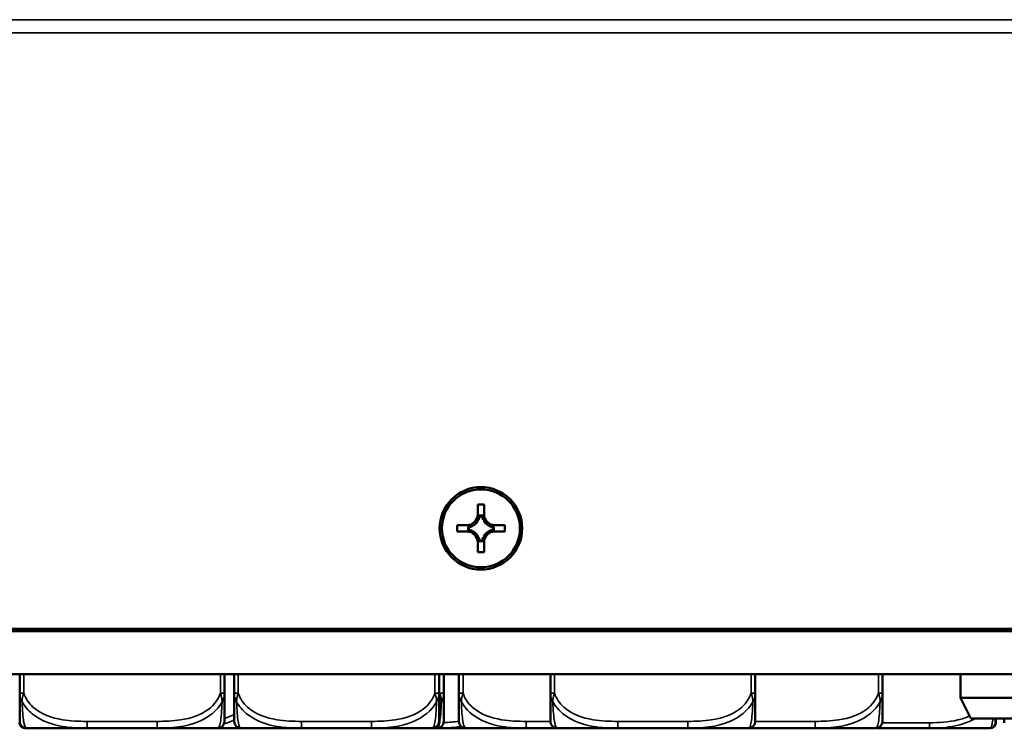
# Model space of a CAD drawing. Header units: inches. Extents: x 3.3 to 44.7, y 1.4 to 39.2.
# Tile 52 of 85: x 27.9 to 30.7, y 18.8 to 20.9. Entities that reach past the tile are written whole.
import ezdxf

# ---------------------------------------------------------------- set-up
doc = ezdxf.new("R2010")
doc.units = ezdxf.units.IN
doc.header["$MEASUREMENT"] = 0
doc.layers.add('Visible (ANSI)', color=7, linetype='Continuous', lineweight=50)
doc.layers.add('Visible Narrow (ANSI)', color=7, linetype='Continuous', lineweight=35)

msp = doc.modelspace()

# ---------------------------------------------------------------- linework, layer by layer
at = {"layer": 'Visible (ANSI)'}
for p, q in [((29.1755, 19.4596), (29.1755, 19.4871)), ((29.1755, 19.4871), (29.1935, 19.4871)), ((29.1935, 19.4871), (29.1935, 19.4596)), ((29.1896, 19.4552), (29.1794, 19.4552)), ((29.1883, 19.4535), (29.1808, 19.4535)), ((29.116, 19.4096), (29.116, 19.4276)), ((29.116, 19.4276), (29.1435, 19.4276)), ((29.116, 19.4276), (29.1595, 19.4272)), ((29.1476, 19.4234), (29.1476, 19.4132)), ((29.1492, 19.422), (29.1492, 19.4145)), ((29.1634, 19.4272), (29.1595, 19.4272)), ((29.1595, 19.4272), (29.1595, 19.4251)), ((29.1777, 19.4433), (29.1755, 19.4433)), ((29.1935, 19.4433), (29.1914, 19.4433)), ((29.2096, 19.4272), (29.2056, 19.4272)), ((29.2096, 19.4272), (29.253, 19.4276)), ((29.2096, 19.4251), (29.2096, 19.4272)), ((29.2198, 19.4145), (29.2198, 19.422)), ((29.2214, 19.4132), (29.2214, 19.4234)), ((29.2255, 19.4276), (29.253, 19.4276)), ((29.253, 19.4276), (29.253, 19.4096)), ((29.1435, 19.4096), (29.116, 19.4096)), ((29.1595, 19.4114), (29.1595, 19.4093)), ((29.2096, 19.4093), (29.2096, 19.4114)), ((29.253, 19.4096), (29.2255, 19.4096)), ((29.1755, 19.3932), (29.1777, 19.3932)), ((29.1755, 19.3501), (29.1755, 19.3776)), ((29.1794, 19.3815), (29.1896, 19.3815)), ((29.1808, 19.3829), (29.1883, 19.3829)), ((29.1914, 19.3932), (29.1935, 19.3932)), ((29.1935, 19.3776), (29.1935, 19.3501)), ((29.1935, 19.3501), (29.1755, 19.3501)), ((20.8263, 19.1223), (43.8427, 19.1223)), ((43.5445, 19.1284), (21.1245, 19.1284)), ((43.5445, 19.1278), (21.1245, 19.1278)), ((26.9206, 19.1257), (30.5674, 19.1257)), ((30.5674, 19.1278), (30.5674, 19.1223)), ((43.6796, 18.9973), (20.9807, 18.9973)), ((27.8544, 18.9973), (27.8544, 18.9429)), ((28.4449, 18.9429), (28.4449, 18.9973)), ((28.473, 18.9973), (28.473, 18.9429)), ((29.0636, 18.9429), (29.0636, 18.9973)), ((29.0773, 18.9429), (29.0773, 18.9973)), ((29.1212, 18.9973), (29.1212, 18.9429)), ((29.385, 18.9973), (29.385, 18.9429)), ((29.9756, 18.9429), (29.9756, 18.9973)), ((30.3426, 18.9429), (30.3426, 18.9973)), ((30.5674, 18.9973), (30.5674, 18.9295)), ((34.6892, 18.9295), (30.5674, 18.9295)), ((30.5674, 18.9295), (30.5974, 18.8695)), ((30.5974, 18.8695), (34.6592, 18.8695)), ((27.8696, 18.8418), (27.8741, 18.8418)), ((27.8741, 18.8418), (28.0485, 18.8418)), ((28.0485, 18.8418), (28.2508, 18.8418)), ((28.2508, 18.8418), (28.4253, 18.8418)), ((28.4253, 18.8418), (28.4927, 18.8418)), ((28.4927, 18.8418), (28.6671, 18.8418)), ((28.6671, 18.8418), (28.8694, 18.8418)), ((28.8694, 18.8418), (29.0439, 18.8418)), ((29.0439, 18.8418), (29.0576, 18.8418)), ((29.0576, 18.8418), (29.0583, 18.8418)), ((29.0583, 18.8418), (29.1409, 18.8418)), ((29.1409, 18.8418), (29.3153, 18.8418)), ((29.3153, 18.8418), (29.4047, 18.8418)), ((29.4047, 18.8418), (29.5791, 18.8418)), ((29.5791, 18.8418), (29.7814, 18.8418)), ((29.7814, 18.8418), (29.9559, 18.8418)), ((29.9559, 18.8418), (30.1485, 18.8418)), ((30.1485, 18.8418), (30.3229, 18.8418)), ((30.4091, 18.8418), (30.4783, 18.8418)), ((30.4783, 18.8418), (30.6531, 18.8418)), ((30.6531, 18.8418), (30.6537, 18.8418))]:
    msp.add_line(p, q, dxfattribs=at)
for centre, radius, start, end in [((27.8696, 18.8576), 0.0157, 180, 270), ((27.8741, 18.8615), 0.0197, 180, 270), ((28.4253, 18.8615), 0.0197, 270, 0), ((28.4927, 18.8615), 0.0197, 180, 270), ((29.0439, 18.8615), 0.0197, 270, 0), ((29.0576, 18.8615), 0.0197, 270, 0), ((29.1409, 18.8615), 0.0197, 180, 270), ((29.4047, 18.8615), 0.0197, 180, 270), ((29.9559, 18.8615), 0.0197, 270, 0), ((30.3229, 18.8615), 0.0197, 270, 0), ((30.6531, 18.8576), 0.0157, 270, 0), ((30.6537, 18.8576), 0.0157, 270, 0)]:
    msp.add_arc(centre, radius, start, end, dxfattribs=at)
for major_axis in [(0.119, 0), (0.1125, 0)]:
    msp.add_ellipse((29.1845, 19.4186), major_axis=major_axis, ratio=0.999985, dxfattribs=at)
for centre, major_axis, ratio, start_param, end_param in [((29.1435, 19.4596), (0.032, 0), 0.999985, 4.712389, 6.283185), ((29.1435, 19.4546), (0, 0.0365), 0.983455, 4.397645, 4.728932), ((29.1435, 19.4592), (0.0377, 0), 0.999985, 5.846112, 6.13172), ((29.2255, 19.4592), (-0.0377, 0), 0.999985, 0.151466, 0.437073), ((29.2255, 19.4546), (0, -0.0365), 0.983455, 4.695846, 5.027133), ((29.2255, 19.4596), (-0.032, 0), 0.999985, 0, 1.570796), ((29.1482, 19.4593), (0.0337, -0.0134), 0.988199, 5.070915, 5.402202), ((29.1435, 19.4592), (-0.0377, 0), 0.999985, 1.722262, 2.007869), ((29.1435, 19.4592), (-0.0377, 0), 0.999985, 2.127289, 2.5851), ((29.2255, 19.4592), (-0.0377, 0), 0.999985, 0.556493, 1.014303), ((29.2255, 19.4592), (-0.0377, 0), 0.999985, 1.133723, 1.419331), ((29.2208, 19.4593), (0.0337, 0.0134), 0.988199, 4.022576, 4.353863), ((29.1435, 19.3776), (0.032, 0), 0.999985, 0, 1.570796), ((29.1482, 19.3773), (-0.0337, 0.0134), 0.988199, 4.772715, 5.104002), ((29.1435, 19.3772), (0.0377, 0), 0.999985, 1.133723, 1.419331), ((29.1435, 19.3772), (0.0377, 0), 0.999985, 0.556493, 1.014303), ((29.2255, 19.3776), (-0.032, 0), 0.999985, 4.712389, 6.283185), ((29.2255, 19.3772), (0.0377, 0), 0.999985, 2.127289, 2.5851), ((29.2255, 19.3772), (0.0377, 0), 0.999985, 1.722262, 2.007869), ((29.2208, 19.3773), (-0.0337, -0.0134), 0.988199, 4.320776, 4.652063), ((29.1435, 19.3772), (0.0377, 0), 0.999985, 0.151466, 0.437073), ((29.1435, 19.3821), (0, 0.0359), 0.999504, 4.695846, 5.027133), ((29.2255, 19.3772), (-0.0377, 0), 0.999985, 5.846112, 6.13172), ((29.2255, 19.3821), (0, -0.0359), 0.999504, 4.397645, 4.728932)]:
    msp.add_ellipse(centre, major_axis=major_axis, ratio=ratio, start_param=start_param, end_param=end_param, dxfattribs=at)
for points in [[(29.1755, 19.4393), (29.1755, 19.4504), (29.1755, 19.4596)], [(29.1935, 19.4596), (29.1935, 19.4504), (29.1935, 19.4393)], [(29.1435, 19.4276), (29.1526, 19.4276), (29.1634, 19.4272)], [(29.2056, 19.4272), (29.2164, 19.4276), (29.2255, 19.4276)], [(29.1634, 19.4092), (29.1526, 19.4096), (29.1435, 19.4096)], [(29.1755, 19.3776), (29.1755, 19.3867), (29.1755, 19.3971)], [(29.1935, 19.3971), (29.1935, 19.3867), (29.1935, 19.3776)], [(29.2255, 19.4096), (29.2164, 19.4096), (29.2056, 19.4092)]]:
    msp.add_rational_spline(points, [1, 1.0434797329, 1], degree=2, dxfattribs=at)
for points, degree in [([(29.1794, 19.4552), (29.1801, 19.4544), (29.1808, 19.4535)], 2), ([(29.1896, 19.4552), (29.1889, 19.4544), (29.1883, 19.4535)], 2), ([(29.1476, 19.4234), (29.1484, 19.4227), (29.1492, 19.422)], 2), ([(29.2214, 19.4234), (29.2206, 19.4227), (29.2198, 19.422)], 2), ([(29.1476, 19.4132), (29.1484, 19.4139), (29.1492, 19.4145)], 2), ([(29.2214, 19.4132), (29.2206, 19.4139), (29.2198, 19.4145)], 2), ([(29.1794, 19.3815), (29.1801, 19.3822), (29.1808, 19.3829)], 2), ([(29.1896, 19.3815), (29.1889, 19.3822), (29.1883, 19.3829)], 2), ([(30.3265, 18.8421), (30.3265, 18.8421), (30.3266, 18.8421), (30.3266, 18.8421)], 3)]:
    msp.add_open_spline(points, degree=degree, dxfattribs=at)
for points, knots in [([(27.8544, 18.9429), (27.8544, 18.9247), (27.8544, 18.9088), (27.8544, 18.8972), (27.8544, 18.8791), (27.8544, 18.8702), (27.8544, 18.8657), (27.8544, 18.8623), (27.8544, 18.8615), (27.8544, 18.8615)], [-0.7968224, -0.7968224, -0.7968224, -0.7968224, -0.6514613, -0.6514613, -0.6514613, -0.427691, -0.427691, -0.427691, -0.2569517, -0.2569517, -0.2569517, -0.2569517]), ([(28.4449, 18.8615), (28.4449, 18.8615), (28.4449, 18.8624), (28.4449, 18.8663), (28.4449, 18.8715), (28.4449, 18.8819), (28.4449, 18.9029), (28.4449, 18.9138), (28.4449, 18.9274), (28.4449, 18.9429)], [0.2569537, 0.2569537, 0.2569537, 0.2569537, 0.4371919, 0.4371919, 0.4371919, 0.6739428, 0.6739428, 0.6739428, 0.7963818, 0.7963818, 0.7963818, 0.7963818]), ([(28.473, 18.9429), (28.473, 18.9247), (28.473, 18.9088), (28.473, 18.8972), (28.473, 18.8791), (28.473, 18.8702), (28.473, 18.8657), (28.473, 18.8623), (28.473, 18.8615), (28.473, 18.8615)], [-0.7968224, -0.7968224, -0.7968224, -0.7968224, -0.6514613, -0.6514613, -0.6514613, -0.427691, -0.427691, -0.427691, -0.2569517, -0.2569517, -0.2569517, -0.2569517]), ([(29.0636, 18.8615), (29.0636, 18.8615), (29.0636, 18.8624), (29.0636, 18.8663), (29.0636, 18.8715), (29.0636, 18.8819), (29.0636, 18.9029), (29.0636, 18.9138), (29.0636, 18.9274), (29.0636, 18.9429)], [0.2569537, 0.2569537, 0.2569537, 0.2569537, 0.4371919, 0.4371919, 0.4371919, 0.6739428, 0.6739428, 0.6739428, 0.7963818, 0.7963818, 0.7963818, 0.7963818]), ([(29.0773, 18.8615), (29.0773, 18.8615), (29.0773, 18.8624), (29.0773, 18.8663), (29.0773, 18.8715), (29.0773, 18.8819), (29.0773, 18.9029), (29.0773, 18.9138), (29.0773, 18.9274), (29.0773, 18.9429)], [0.2569537, 0.2569537, 0.2569537, 0.2569537, 0.4371919, 0.4371919, 0.4371919, 0.6739428, 0.6739428, 0.6739428, 0.7963818, 0.7963818, 0.7963818, 0.7963818]), ([(29.1212, 18.9429), (29.1212, 18.9247), (29.1212, 18.9088), (29.1212, 18.8972), (29.1212, 18.8791), (29.1212, 18.8702), (29.1212, 18.8657), (29.1212, 18.8623), (29.1212, 18.8615), (29.1212, 18.8615)], [-0.7968224, -0.7968224, -0.7968224, -0.7968224, -0.6514613, -0.6514613, -0.6514613, -0.427691, -0.427691, -0.427691, -0.2569517, -0.2569517, -0.2569517, -0.2569517]), ([(29.385, 18.9429), (29.385, 18.9247), (29.385, 18.9088), (29.385, 18.8972), (29.385, 18.8791), (29.385, 18.8702), (29.385, 18.8657), (29.385, 18.8623), (29.385, 18.8615), (29.385, 18.8615)], [-0.7968224, -0.7968224, -0.7968224, -0.7968224, -0.6514613, -0.6514613, -0.6514613, -0.427691, -0.427691, -0.427691, -0.2569517, -0.2569517, -0.2569517, -0.2569517]), ([(29.9756, 18.8615), (29.9756, 18.8615), (29.9756, 18.8624), (29.9756, 18.8663), (29.9756, 18.8715), (29.9756, 18.8819), (29.9756, 18.9029), (29.9756, 18.9138), (29.9756, 18.9274), (29.9756, 18.9429)], [0.2569537, 0.2569537, 0.2569537, 0.2569537, 0.4371919, 0.4371919, 0.4371919, 0.6739428, 0.6739428, 0.6739428, 0.7963818, 0.7963818, 0.7963818, 0.7963818]), ([(30.3426, 18.8615), (30.3426, 18.8615), (30.3426, 18.8624), (30.3426, 18.8663), (30.3426, 18.8715), (30.3426, 18.8819), (30.3426, 18.9029), (30.3426, 18.9138), (30.3426, 18.9274), (30.3426, 18.9429)], [0.2569537, 0.2569537, 0.2569537, 0.2569537, 0.4371919, 0.4371919, 0.4371919, 0.6739428, 0.6739428, 0.6739428, 0.7963818, 0.7963818, 0.7963818, 0.7963818]), ([(30.6689, 18.8576), (30.6689, 18.8576), (30.6689, 18.8576), (30.6689, 18.8577), (30.6689, 18.8582), (30.6689, 18.8611), (30.6689, 18.8695)], [0, 0, 0, 0, 0.0272471, 0.0272471, 0.0272471, 0.2437628, 0.2437628, 0.2437628, 0.2437628]), ([(30.6694, 18.8576), (30.6694, 18.8576), (30.6694, 18.8576), (30.6694, 18.8577), (30.6694, 18.8582), (30.6694, 18.8611), (30.6694, 18.8695)], [0, 0, 0, 0, 0.0272471, 0.0272471, 0.0272471, 0.2437628, 0.2437628, 0.2437628, 0.2437628]), ([(30.6938, 18.8696), (30.6938, 18.8681), (30.6938, 18.8669), (30.6938, 18.8657), (30.6938, 18.8594), (30.6938, 18.8576), (30.6938, 18.8576)], [-0.2437628, -0.2437628, -0.2437628, -0.2437628, -0.20743, -0.20743, -0.20743, 0, 0, 0, 0]), ([(30.3265, 18.8421), (30.3277, 18.8421), (30.329, 18.8421), (30.3322, 18.8421), (30.3343, 18.8421), (30.3405, 18.8421), (30.3446, 18.8421), (30.3543, 18.8421), (30.3599, 18.842), (30.3797, 18.8419), (30.3937, 18.8418), (30.4082, 18.8418), (30.4087, 18.8418), (30.4091, 18.8418)], [-0.2059326, -0.2059326, -0.2059326, -0.2059326, -0.196499, -0.196499, -0.1809939, -0.1809939, -0.149741, -0.149741, -0.1073162, -0.1073162, 0, 0, 0.0033356, 0.0033356, 0.0033356, 0.0033356])]:
    msp.add_open_spline(points, degree=3, knots=knots, dxfattribs=at)
at = {"layer": 'Visible Narrow (ANSI)'}
for p, q in [((21.1245, 20.8865), (43.5445, 20.8865)), ((21.1245, 20.8489), (43.5445, 20.8489)), ((27.8662, 18.9429), (27.8662, 18.9973)), ((28.4331, 18.9973), (28.4331, 18.9429)), ((28.4848, 18.9429), (28.4848, 18.9973)), ((29.0518, 18.9973), (29.0518, 18.9429)), ((29.0655, 18.9973), (29.0655, 18.9429)), ((29.133, 18.9429), (29.133, 18.9973)), ((29.3968, 18.9429), (29.3968, 18.9973)), ((29.9638, 18.9973), (29.9638, 18.9429)), ((30.3308, 18.9973), (30.3308, 18.9429)), ((27.8544, 18.9429), (27.8662, 18.9429)), ((28.4331, 18.9429), (28.4449, 18.9429)), ((28.473, 18.9429), (28.4848, 18.9429)), ((29.0518, 18.9429), (29.0636, 18.9429)), ((29.0655, 18.9429), (29.0773, 18.9429)), ((29.1212, 18.9429), (29.133, 18.9429)), ((29.385, 18.9429), (29.3968, 18.9429)), ((29.9638, 18.9429), (29.9756, 18.9429)), ((30.3308, 18.9429), (30.3426, 18.9429)), ((28.0485, 18.8615), (28.0485, 18.8418)), ((28.2508, 18.8615), (28.0485, 18.8615)), ((28.2508, 18.8615), (28.2508, 18.8418)), ((28.6671, 18.8615), (28.6671, 18.8418)), ((28.8694, 18.8615), (28.6671, 18.8615)), ((28.8694, 18.8615), (28.8694, 18.8418)), ((29.3153, 18.8615), (29.3153, 18.8418)), ((29.385, 18.8615), (29.3153, 18.8615)), ((29.5791, 18.8615), (29.5791, 18.8418)), ((29.7814, 18.8615), (29.5791, 18.8615)), ((29.7814, 18.8615), (29.7814, 18.8418)), ((30.1485, 18.8615), (29.9756, 18.8615)), ((30.1485, 18.8615), (30.1485, 18.8418)), ((30.4783, 18.8576), (30.3422, 18.8576)), ((30.4783, 18.8576), (30.4783, 18.8418)), ((29.0583, 18.8418), (29.0583, 18.8418))]:
    msp.add_line(p, q, dxfattribs=at)
for points, knots in [([(27.8544, 18.9429), (27.8544, 18.9415), (27.8545, 18.9401), (27.8547, 18.9373), (27.8549, 18.936), (27.8553, 18.9338), (27.8554, 18.9329), (27.8558, 18.9316), (27.8559, 18.931), (27.8563, 18.9294), (27.8566, 18.9284), (27.8575, 18.9256), (27.8582, 18.9239), (27.8596, 18.9207), (27.8604, 18.9192), (27.8612, 18.9178)], [-0.0532704, -0.0532704, -0.0532704, -0.0532704, -0.04377373, -0.04377373, -0.03521335, -0.03521335, -0.02986312, -0.02986312, -0.02651922, -0.02651922, -0.01983142, -0.01983142, -0.00913095, -0.00913095, 0.00023197, 0.00023197, 0.00023197, 0.00023197]), ([(27.8612, 18.9178), (27.8612, 18.9192), (27.8613, 18.9207), (27.8615, 18.9239), (27.8617, 18.9256), (27.8621, 18.9284), (27.8623, 18.9294), (27.8627, 18.931), (27.8628, 18.9316), (27.8631, 18.9329), (27.8633, 18.9338), (27.8639, 18.936), (27.8643, 18.9373), (27.8652, 18.9401), (27.8657, 18.9415), (27.8662, 18.9429)], [-0.00023197, -0.00023197, -0.00023197, -0.00023197, 0.00913095, 0.00913095, 0.01983142, 0.01983142, 0.02651922, 0.02651922, 0.02986312, 0.02986312, 0.03521335, 0.03521335, 0.04377373, 0.04377373, 0.0532704, 0.0532704, 0.0532704, 0.0532704]), ([(28.0485, 18.8615), (28.0249, 18.8615), (28.0009, 18.8624), (27.9775, 18.8663), (27.9468, 18.8715), (27.9159, 18.8819), (27.8927, 18.9029), (27.8807, 18.9138), (27.8711, 18.9274), (27.8662, 18.9429)], [0.2569537, 0.2569537, 0.2569537, 0.2569537, 0.4371919, 0.4371919, 0.4371919, 0.6739428, 0.6739428, 0.6739428, 0.7963818, 0.7963818, 0.7963818, 0.7963818]), ([(28.4331, 18.9429), (28.4274, 18.9247), (28.4149, 18.9088), (28.3997, 18.8972), (28.3763, 18.8791), (28.3471, 18.8702), (28.3181, 18.8657), (28.2959, 18.8623), (28.2732, 18.8615), (28.2508, 18.8615)], [-0.7968224, -0.7968224, -0.7968224, -0.7968224, -0.6514613, -0.6514613, -0.6514613, -0.427691, -0.427691, -0.427691, -0.2569517, -0.2569517, -0.2569517, -0.2569517]), ([(28.4331, 18.9429), (28.4337, 18.9415), (28.4342, 18.9401), (28.435, 18.9373), (28.4354, 18.936), (28.436, 18.9338), (28.4362, 18.9329), (28.4365, 18.9316), (28.4367, 18.931), (28.437, 18.9294), (28.4372, 18.9284), (28.4376, 18.9256), (28.4378, 18.9239), (28.4381, 18.9207), (28.4381, 18.9192), (28.4381, 18.9178)], [-0.0532704, -0.0532704, -0.0532704, -0.0532704, -0.04377373, -0.04377373, -0.03521335, -0.03521335, -0.02986312, -0.02986312, -0.02651922, -0.02651922, -0.01983142, -0.01983142, -0.00913095, -0.00913095, 0.00023197, 0.00023197, 0.00023197, 0.00023197]), ([(28.4381, 18.9178), (28.4389, 18.9192), (28.4397, 18.9207), (28.4411, 18.9239), (28.4418, 18.9256), (28.4427, 18.9284), (28.443, 18.9294), (28.4434, 18.931), (28.4436, 18.9316), (28.4439, 18.9329), (28.4441, 18.9338), (28.4444, 18.936), (28.4446, 18.9373), (28.4449, 18.9401), (28.4449, 18.9415), (28.4449, 18.9429)], [-0.00023197, -0.00023197, -0.00023197, -0.00023197, 0.00913095, 0.00913095, 0.01983142, 0.01983142, 0.02651922, 0.02651922, 0.02986312, 0.02986312, 0.03521335, 0.03521335, 0.04377373, 0.04377373, 0.0532704, 0.0532704, 0.0532704, 0.0532704]), ([(28.473, 18.9429), (28.473, 18.9415), (28.4731, 18.9401), (28.4733, 18.9373), (28.4735, 18.936), (28.4739, 18.9338), (28.4741, 18.9329), (28.4744, 18.9316), (28.4745, 18.931), (28.4749, 18.9294), (28.4752, 18.9284), (28.4762, 18.9256), (28.4768, 18.9239), (28.4783, 18.9207), (28.479, 18.9192), (28.4799, 18.9178)], [-0.0532704, -0.0532704, -0.0532704, -0.0532704, -0.04377373, -0.04377373, -0.03521335, -0.03521335, -0.02986312, -0.02986312, -0.02651922, -0.02651922, -0.01983142, -0.01983142, -0.00913095, -0.00913095, 0.00023197, 0.00023197, 0.00023197, 0.00023197]), ([(28.4799, 18.9178), (28.4799, 18.9192), (28.4799, 18.9207), (28.4801, 18.9239), (28.4803, 18.9256), (28.4808, 18.9284), (28.481, 18.9294), (28.4813, 18.931), (28.4814, 18.9316), (28.4817, 18.9329), (28.4819, 18.9338), (28.4825, 18.936), (28.4829, 18.9373), (28.4838, 18.9401), (28.4843, 18.9415), (28.4848, 18.9429)], [-0.00023197, -0.00023197, -0.00023197, -0.00023197, 0.00913095, 0.00913095, 0.01983142, 0.01983142, 0.02651922, 0.02651922, 0.02986312, 0.02986312, 0.03521335, 0.03521335, 0.04377373, 0.04377373, 0.0532704, 0.0532704, 0.0532704, 0.0532704]), ([(28.6671, 18.8615), (28.6435, 18.8615), (28.6195, 18.8624), (28.5961, 18.8663), (28.5654, 18.8715), (28.5346, 18.8819), (28.5113, 18.9029), (28.4993, 18.9138), (28.4897, 18.9274), (28.4848, 18.9429)], [0.2569537, 0.2569537, 0.2569537, 0.2569537, 0.4371919, 0.4371919, 0.4371919, 0.6739428, 0.6739428, 0.6739428, 0.7963818, 0.7963818, 0.7963818, 0.7963818]), ([(29.0518, 18.9429), (29.046, 18.9247), (29.0335, 18.9088), (29.0183, 18.8972), (28.9949, 18.8791), (28.9658, 18.8702), (28.9367, 18.8657), (28.9145, 18.8623), (28.8919, 18.8615), (28.8694, 18.8615)], [-0.7968224, -0.7968224, -0.7968224, -0.7968224, -0.6514613, -0.6514613, -0.6514613, -0.427691, -0.427691, -0.427691, -0.2569517, -0.2569517, -0.2569517, -0.2569517]), ([(29.0518, 18.9429), (29.0523, 18.9415), (29.0528, 18.9401), (29.0537, 18.9373), (29.0541, 18.936), (29.0546, 18.9338), (29.0549, 18.9329), (29.0552, 18.9316), (29.0553, 18.931), (29.0556, 18.9294), (29.0558, 18.9284), (29.0563, 18.9256), (29.0565, 18.9239), (29.0567, 18.9207), (29.0567, 18.9192), (29.0567, 18.9178)], [-0.0532704, -0.0532704, -0.0532704, -0.0532704, -0.04377373, -0.04377373, -0.03521335, -0.03521335, -0.02986312, -0.02986312, -0.02651922, -0.02651922, -0.01983142, -0.01983142, -0.00913095, -0.00913095, 0.00023197, 0.00023197, 0.00023197, 0.00023197]), ([(29.0567, 18.9178), (29.0576, 18.9192), (29.0583, 18.9207), (29.0598, 18.9239), (29.0604, 18.9256), (29.0613, 18.9284), (29.0617, 18.9294), (29.0621, 18.931), (29.0622, 18.9316), (29.0625, 18.9329), (29.0627, 18.9338), (29.0631, 18.936), (29.0632, 18.9373), (29.0635, 18.9401), (29.0636, 18.9415), (29.0636, 18.9429)], [-0.00023197, -0.00023197, -0.00023197, -0.00023197, 0.00913095, 0.00913095, 0.01983142, 0.01983142, 0.02651922, 0.02651922, 0.02986312, 0.02986312, 0.03521335, 0.03521335, 0.04377373, 0.04377373, 0.0532704, 0.0532704, 0.0532704, 0.0532704]), ([(29.0655, 18.9429), (29.066, 18.9415), (29.0665, 18.9401), (29.0674, 18.9373), (29.0678, 18.936), (29.0684, 18.9338), (29.0686, 18.9329), (29.0689, 18.9316), (29.069, 18.931), (29.0694, 18.9294), (29.0696, 18.9284), (29.07, 18.9256), (29.0702, 18.9239), (29.0704, 18.9207), (29.0705, 18.9192), (29.0705, 18.9178)], [-0.0532704, -0.0532704, -0.0532704, -0.0532704, -0.04377373, -0.04377373, -0.03521335, -0.03521335, -0.02986312, -0.02986312, -0.02651922, -0.02651922, -0.01983142, -0.01983142, -0.00913095, -0.00913095, 0.00023197, 0.00023197, 0.00023197, 0.00023197]), ([(29.0705, 18.9178), (29.0713, 18.9192), (29.0721, 18.9207), (29.0735, 18.9239), (29.0742, 18.9256), (29.0751, 18.9284), (29.0754, 18.9294), (29.0758, 18.931), (29.0759, 18.9316), (29.0763, 18.9329), (29.0764, 18.9338), (29.0768, 18.936), (29.077, 18.9373), (29.0772, 18.9401), (29.0773, 18.9415), (29.0773, 18.9429)], [-0.00023197, -0.00023197, -0.00023197, -0.00023197, 0.00913095, 0.00913095, 0.01983142, 0.01983142, 0.02651922, 0.02651922, 0.02986312, 0.02986312, 0.03521335, 0.03521335, 0.04377373, 0.04377373, 0.0532704, 0.0532704, 0.0532704, 0.0532704]), ([(29.1212, 18.9429), (29.1212, 18.9415), (29.1213, 18.9401), (29.1215, 18.9373), (29.1217, 18.936), (29.1221, 18.9338), (29.1223, 18.9329), (29.1226, 18.9316), (29.1227, 18.931), (29.1231, 18.9294), (29.1234, 18.9284), (29.1244, 18.9256), (29.125, 18.9239), (29.1265, 18.9207), (29.1272, 18.9192), (29.1281, 18.9178)], [-0.0532704, -0.0532704, -0.0532704, -0.0532704, -0.04377373, -0.04377373, -0.03521335, -0.03521335, -0.02986312, -0.02986312, -0.02651922, -0.02651922, -0.01983142, -0.01983142, -0.00913095, -0.00913095, 0.00023197, 0.00023197, 0.00023197, 0.00023197]), ([(29.1281, 18.9178), (29.128, 18.9192), (29.1281, 18.9207), (29.1283, 18.9239), (29.1285, 18.9256), (29.129, 18.9284), (29.1292, 18.9294), (29.1295, 18.931), (29.1296, 18.9316), (29.1299, 18.9329), (29.1301, 18.9338), (29.1307, 18.936), (29.1311, 18.9373), (29.132, 18.9401), (29.1325, 18.9415), (29.133, 18.9429)], [-0.00023197, -0.00023197, -0.00023197, -0.00023197, 0.00913095, 0.00913095, 0.01983142, 0.01983142, 0.02651922, 0.02651922, 0.02986312, 0.02986312, 0.03521335, 0.03521335, 0.04377373, 0.04377373, 0.0532704, 0.0532704, 0.0532704, 0.0532704]), ([(29.3153, 18.8615), (29.2917, 18.8615), (29.2677, 18.8624), (29.2443, 18.8663), (29.2136, 18.8715), (29.1828, 18.8819), (29.1595, 18.9029), (29.1475, 18.9138), (29.1379, 18.9274), (29.133, 18.9429)], [0.2569537, 0.2569537, 0.2569537, 0.2569537, 0.4371919, 0.4371919, 0.4371919, 0.6739428, 0.6739428, 0.6739428, 0.7963818, 0.7963818, 0.7963818, 0.7963818]), ([(29.385, 18.9429), (29.385, 18.9415), (29.3851, 18.9401), (29.3853, 18.9373), (29.3855, 18.936), (29.3859, 18.9338), (29.3861, 18.9329), (29.3864, 18.9316), (29.3865, 18.931), (29.3869, 18.9294), (29.3872, 18.9284), (29.3882, 18.9256), (29.3888, 18.9239), (29.3903, 18.9207), (29.391, 18.9192), (29.3919, 18.9178)], [-0.0532704, -0.0532704, -0.0532704, -0.0532704, -0.04377373, -0.04377373, -0.03521335, -0.03521335, -0.02986312, -0.02986312, -0.02651922, -0.02651922, -0.01983142, -0.01983142, -0.00913095, -0.00913095, 0.00023197, 0.00023197, 0.00023197, 0.00023197]), ([(29.3919, 18.9178), (29.3919, 18.9192), (29.3919, 18.9207), (29.3921, 18.9239), (29.3923, 18.9256), (29.3928, 18.9284), (29.393, 18.9294), (29.3933, 18.931), (29.3934, 18.9316), (29.3937, 18.9329), (29.3939, 18.9338), (29.3945, 18.936), (29.3949, 18.9373), (29.3958, 18.9401), (29.3963, 18.9415), (29.3968, 18.9429)], [-0.00023197, -0.00023197, -0.00023197, -0.00023197, 0.00913095, 0.00913095, 0.01983142, 0.01983142, 0.02651922, 0.02651922, 0.02986312, 0.02986312, 0.03521335, 0.03521335, 0.04377373, 0.04377373, 0.0532704, 0.0532704, 0.0532704, 0.0532704]), ([(29.5791, 18.8615), (29.5555, 18.8615), (29.5315, 18.8624), (29.5081, 18.8663), (29.4774, 18.8715), (29.4466, 18.8819), (29.4233, 18.9029), (29.4113, 18.9138), (29.4017, 18.9274), (29.3968, 18.9429)], [0.2569537, 0.2569537, 0.2569537, 0.2569537, 0.4371919, 0.4371919, 0.4371919, 0.6739428, 0.6739428, 0.6739428, 0.7963818, 0.7963818, 0.7963818, 0.7963818]), ([(29.9638, 18.9429), (29.958, 18.9247), (29.9455, 18.9088), (29.9303, 18.8972), (29.9069, 18.8791), (29.8778, 18.8702), (29.8487, 18.8657), (29.8265, 18.8623), (29.8039, 18.8615), (29.7814, 18.8615)], [-0.7968224, -0.7968224, -0.7968224, -0.7968224, -0.6514613, -0.6514613, -0.6514613, -0.427691, -0.427691, -0.427691, -0.2569517, -0.2569517, -0.2569517, -0.2569517]), ([(29.9638, 18.9429), (29.9643, 18.9415), (29.9648, 18.9401), (29.9657, 18.9373), (29.9661, 18.936), (29.9666, 18.9338), (29.9669, 18.9329), (29.9672, 18.9316), (29.9673, 18.931), (29.9676, 18.9294), (29.9678, 18.9284), (29.9683, 18.9256), (29.9685, 18.9239), (29.9687, 18.9207), (29.9687, 18.9192), (29.9687, 18.9178)], [-0.0532704, -0.0532704, -0.0532704, -0.0532704, -0.04377373, -0.04377373, -0.03521335, -0.03521335, -0.02986312, -0.02986312, -0.02651922, -0.02651922, -0.01983142, -0.01983142, -0.00913095, -0.00913095, 0.00023197, 0.00023197, 0.00023197, 0.00023197]), ([(29.9687, 18.9178), (29.9696, 18.9192), (29.9703, 18.9207), (29.9718, 18.9239), (29.9724, 18.9256), (29.9733, 18.9284), (29.9737, 18.9294), (29.9741, 18.931), (29.9742, 18.9316), (29.9745, 18.9329), (29.9747, 18.9338), (29.9751, 18.936), (29.9752, 18.9373), (29.9755, 18.9401), (29.9756, 18.9415), (29.9756, 18.9429)], [-0.00023197, -0.00023197, -0.00023197, -0.00023197, 0.00913095, 0.00913095, 0.01983142, 0.01983142, 0.02651922, 0.02651922, 0.02986312, 0.02986312, 0.03521335, 0.03521335, 0.04377373, 0.04377373, 0.0532704, 0.0532704, 0.0532704, 0.0532704]), ([(30.3308, 18.9429), (30.325, 18.9247), (30.3126, 18.9088), (30.2973, 18.8972), (30.2739, 18.8791), (30.2448, 18.8702), (30.2157, 18.8657), (30.1935, 18.8623), (30.1709, 18.8615), (30.1485, 18.8615)], [-0.7968224, -0.7968224, -0.7968224, -0.7968224, -0.6514613, -0.6514613, -0.6514613, -0.427691, -0.427691, -0.427691, -0.2569517, -0.2569517, -0.2569517, -0.2569517]), ([(30.3308, 18.9429), (30.3313, 18.9415), (30.3318, 18.9401), (30.3327, 18.9373), (30.3331, 18.936), (30.3337, 18.9338), (30.3339, 18.9329), (30.3342, 18.9316), (30.3343, 18.931), (30.3346, 18.9294), (30.3348, 18.9284), (30.3353, 18.9256), (30.3355, 18.9239), (30.3357, 18.9207), (30.3358, 18.9192), (30.3357, 18.9178)], [-0.0532704, -0.0532704, -0.0532704, -0.0532704, -0.04377373, -0.04377373, -0.03521335, -0.03521335, -0.02986312, -0.02986312, -0.02651922, -0.02651922, -0.01983142, -0.01983142, -0.00913095, -0.00913095, 0.00023197, 0.00023197, 0.00023197, 0.00023197]), ([(30.3357, 18.9178), (30.3366, 18.9192), (30.3373, 18.9207), (30.3388, 18.9239), (30.3394, 18.9256), (30.3404, 18.9284), (30.3407, 18.9294), (30.3411, 18.931), (30.3412, 18.9316), (30.3415, 18.9329), (30.3417, 18.9338), (30.3421, 18.936), (30.3423, 18.9373), (30.3425, 18.9401), (30.3426, 18.9415), (30.3426, 18.9429)], [-0.00023197, -0.00023197, -0.00023197, -0.00023197, 0.00913095, 0.00913095, 0.01983142, 0.01983142, 0.02651922, 0.02651922, 0.02986312, 0.02986312, 0.03521335, 0.03521335, 0.04377373, 0.04377373, 0.0532704, 0.0532704, 0.0532704, 0.0532704]), ([(27.8612, 18.9178), (27.8689, 18.9048), (27.8789, 18.893), (27.9159, 18.8628), (27.9477, 18.8521), (28.0019, 18.8428), (28.0251, 18.8415), (28.0485, 18.8418)], [-0.7478145, -0.7478145, -0.7478145, -0.7478145, -0.6493253, -0.6493253, -0.427691, -0.427691, -0.2569537, -0.2569537, -0.2569537, -0.2569537]), ([(27.8741, 18.8418), (27.8717, 18.8417), (27.8684, 18.8445), (27.8638, 18.8736), (27.8622, 18.8921), (27.8612, 18.9178)], [0.2569517, 0.2569517, 0.2569517, 0.2569517, 0.5559983, 0.5559983, 0.7482818, 0.7482818, 0.7482818, 0.7482818]), ([(28.2508, 18.8418), (28.2913, 18.8417), (28.3337, 18.8445), (28.3993, 18.8736), (28.4237, 18.8921), (28.4381, 18.9178)], [0.2569517, 0.2569517, 0.2569517, 0.2569517, 0.5559983, 0.5559983, 0.7482818, 0.7482818, 0.7482818, 0.7482818]), ([(28.4381, 18.9178), (28.4376, 18.9048), (28.4369, 18.893), (28.4345, 18.8628), (28.4322, 18.8521), (28.4283, 18.8428), (28.4267, 18.8415), (28.4253, 18.8418)], [-0.7478145, -0.7478145, -0.7478145, -0.7478145, -0.6493253, -0.6493253, -0.427691, -0.427691, -0.2569537, -0.2569537, -0.2569537, -0.2569537]), ([(28.4799, 18.9178), (28.4875, 18.9048), (28.4975, 18.893), (28.5346, 18.8628), (28.5663, 18.8521), (28.6205, 18.8428), (28.6438, 18.8415), (28.6671, 18.8418)], [-0.7478145, -0.7478145, -0.7478145, -0.7478145, -0.6493253, -0.6493253, -0.427691, -0.427691, -0.2569537, -0.2569537, -0.2569537, -0.2569537]), ([(28.4927, 18.8418), (28.4903, 18.8417), (28.487, 18.8445), (28.4824, 18.8736), (28.4808, 18.8921), (28.4799, 18.9178)], [0.2569517, 0.2569517, 0.2569517, 0.2569517, 0.5559983, 0.5559983, 0.7482818, 0.7482818, 0.7482818, 0.7482818]), ([(28.8694, 18.8418), (28.9099, 18.8417), (28.9523, 18.8445), (29.0179, 18.8736), (29.0424, 18.8921), (29.0567, 18.9178)], [0.2569517, 0.2569517, 0.2569517, 0.2569517, 0.5559983, 0.5559983, 0.7482818, 0.7482818, 0.7482818, 0.7482818]), ([(29.0567, 18.9178), (29.0562, 18.9048), (29.0556, 18.893), (29.0531, 18.8628), (29.0508, 18.8521), (29.0469, 18.8428), (29.0453, 18.8415), (29.0439, 18.8418)], [-0.7478145, -0.7478145, -0.7478145, -0.7478145, -0.6493253, -0.6493253, -0.427691, -0.427691, -0.2569537, -0.2569537, -0.2569537, -0.2569537]), ([(29.0705, 18.9178), (29.07, 18.9048), (29.0693, 18.893), (29.0668, 18.8628), (29.0646, 18.8521), (29.0607, 18.8428), (29.059, 18.8415), (29.0576, 18.8418)], [-0.7478145, -0.7478145, -0.7478145, -0.7478145, -0.6493253, -0.6493253, -0.427691, -0.427691, -0.2569537, -0.2569537, -0.2569537, -0.2569537]), ([(29.1281, 18.9178), (29.1357, 18.9048), (29.1457, 18.893), (29.1828, 18.8628), (29.2145, 18.8521), (29.2687, 18.8428), (29.292, 18.8415), (29.3153, 18.8418)], [-0.7478145, -0.7478145, -0.7478145, -0.7478145, -0.6493253, -0.6493253, -0.427691, -0.427691, -0.2569537, -0.2569537, -0.2569537, -0.2569537]), ([(29.1409, 18.8418), (29.1385, 18.8417), (29.1352, 18.8445), (29.1306, 18.8736), (29.129, 18.8921), (29.1281, 18.9178)], [0.2569517, 0.2569517, 0.2569517, 0.2569517, 0.5559983, 0.5559983, 0.7482818, 0.7482818, 0.7482818, 0.7482818]), ([(29.3919, 18.9178), (29.3995, 18.9048), (29.4095, 18.893), (29.4466, 18.8628), (29.4783, 18.8521), (29.5325, 18.8428), (29.5558, 18.8415), (29.5791, 18.8418)], [-0.7478145, -0.7478145, -0.7478145, -0.7478145, -0.6493253, -0.6493253, -0.427691, -0.427691, -0.2569537, -0.2569537, -0.2569537, -0.2569537]), ([(29.4047, 18.8418), (29.4023, 18.8417), (29.399, 18.8445), (29.3944, 18.8736), (29.3928, 18.8921), (29.3919, 18.9178)], [0.2569517, 0.2569517, 0.2569517, 0.2569517, 0.5559983, 0.5559983, 0.7482818, 0.7482818, 0.7482818, 0.7482818]), ([(29.7814, 18.8418), (29.8219, 18.8417), (29.8643, 18.8445), (29.9299, 18.8736), (29.9544, 18.8921), (29.9687, 18.9178)], [0.2569517, 0.2569517, 0.2569517, 0.2569517, 0.5559983, 0.5559983, 0.7482818, 0.7482818, 0.7482818, 0.7482818]), ([(29.9687, 18.9178), (29.9682, 18.9048), (29.9676, 18.893), (29.9651, 18.8628), (29.9628, 18.8521), (29.9589, 18.8428), (29.9573, 18.8415), (29.9559, 18.8418)], [-0.7478145, -0.7478145, -0.7478145, -0.7478145, -0.6493253, -0.6493253, -0.427691, -0.427691, -0.2569537, -0.2569537, -0.2569537, -0.2569537]), ([(30.1485, 18.8418), (30.1889, 18.8417), (30.2313, 18.8445), (30.297, 18.8736), (30.3214, 18.8921), (30.3357, 18.9178)], [0.2569517, 0.2569517, 0.2569517, 0.2569517, 0.5559983, 0.5559983, 0.7482818, 0.7482818, 0.7482818, 0.7482818]), ([(30.3357, 18.9178), (30.3352, 18.9048), (30.3346, 18.893), (30.3321, 18.8628), (30.3298, 18.8521), (30.3259, 18.8428), (30.3243, 18.8415), (30.3229, 18.8418)], [-0.7478145, -0.7478145, -0.7478145, -0.7478145, -0.6493253, -0.6493253, -0.427691, -0.427691, -0.2569537, -0.2569537, -0.2569537, -0.2569537]), ([(28.4435, 18.854), (28.4534, 18.8571), (28.4632, 18.8609), (28.4729, 18.8657), (28.4729, 18.8657), (28.473, 18.8658)], [0.23230477, 0.23230477, 0.23230477, 0.23230477, 0.30663566, 0.30663566, 0.30718116, 0.30718116, 0.30718116, 0.30718116]), ([(30.5942, 18.8773), (30.5831, 18.8724), (30.5715, 18.8685), (30.5599, 18.8657), (30.5334, 18.8594), (30.5055, 18.8576), (30.4783, 18.8576)], [-0.2978526, -0.2978526, -0.2978526, -0.2978526, -0.20743, -0.20743, -0.20743, 0, 0, 0, 0]), ([(30.4783, 18.8418), (30.4821, 18.8418), (30.4858, 18.8419), (30.5132, 18.8424), (30.5374, 18.8447), (30.5752, 18.8541), (30.5893, 18.8589), (30.6053, 18.8669), (30.6077, 18.8682), (30.6101, 18.8695)], [0, 0, 0, 0, 0.0278591, 0.0278591, 0.201273, 0.201273, 0.3066357, 0.3066357, 0.3256977, 0.3256977, 0.3256977, 0.3256977]), ([(30.6607, 18.8695), (30.6605, 18.8682), (30.6604, 18.8669), (30.6595, 18.8589), (30.6587, 18.8541), (30.6565, 18.8447), (30.655, 18.8424), (30.6535, 18.8419), (30.6533, 18.8418), (30.6531, 18.8418)], [-0.3256977, -0.3256977, -0.3256977, -0.3256977, -0.3066357, -0.3066357, -0.201273, -0.201273, -0.0278591, -0.0278591, 0, 0, 0, 0]), ([(27.8696, 18.8418), (27.8694, 18.8418), (27.8692, 18.8419), (27.8686, 18.8421), (27.8682, 18.8424), (27.8678, 18.8428)], [0, 0, 0, 0, 0.02785912, 0.02785912, 0.0769009, 0.0769009, 0.0769009, 0.0769009]), ([(29.0583, 18.8418), (29.0621, 18.8418), (29.0658, 18.8419), (29.0886, 18.8423), (29.1079, 18.8439), (29.127, 18.8475)], [0, 0, 0, 0, 0.0278591, 0.0278591, 0.1673773, 0.1673773, 0.1673773, 0.1673773])]:
    msp.add_open_spline(points, degree=3, knots=knots, dxfattribs=at)
for points in [[(29.0655, 18.9429), (29.0649, 18.9411), (29.0643, 18.9393), (29.0636, 18.9375)], [(29.0636, 18.9071), (29.0661, 18.9105), (29.0684, 18.914), (29.0705, 18.9178)], [(28.4736, 18.8819), (28.4645, 18.8771), (28.4549, 18.8732), (28.4451, 18.87)], [(29.1212, 18.862), (29.1066, 18.8596), (29.0918, 18.8584), (29.077, 18.8579)], [(30.6539, 18.8418), (30.6538, 18.8418), (30.6537, 18.8418), (30.6537, 18.8418)]]:
    msp.add_open_spline(points, degree=3, dxfattribs=at)

doc.saveas('drawing.dxf')
